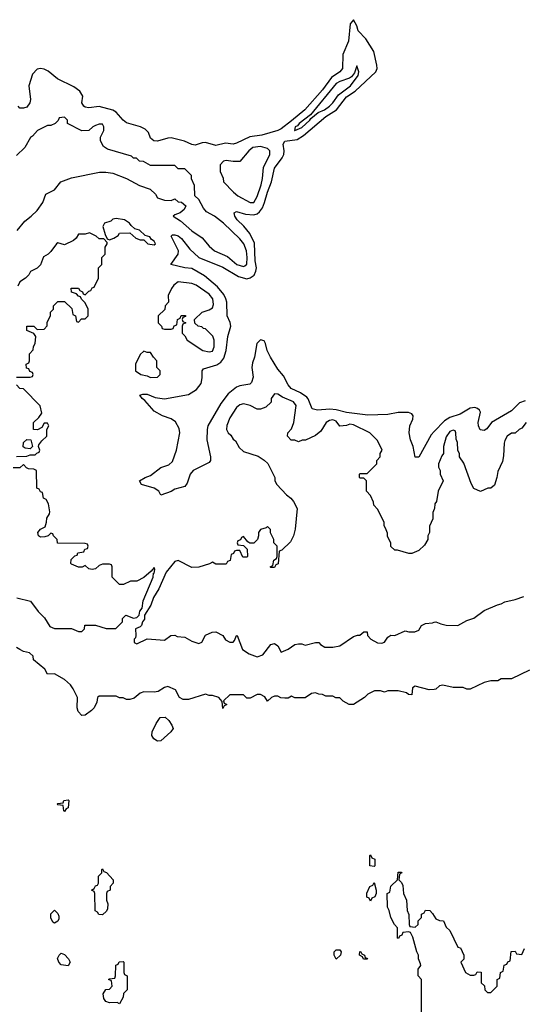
# Model space of a CAD drawing. Header units: inches. Extents: x 2789275 to 2951659, y 860290 to 1033804.
# Tile 161 of 256: x 2847588 to 2850518, y 1013945 to 1019674. Entities that reach past the tile are written whole.
import ezdxf

# ---------------------------------------------------------------- set-up
doc = ezdxf.new("R2010")
doc.units = ezdxf.units.IN
doc.header["$MEASUREMENT"] = 0
doc.layers.add('C8041', color=7, linetype='Continuous')
doc.layers.add('C8051', color=7, linetype='Continuous')

msp = doc.modelspace()

# ---------------------------------------------------------------- linework, layer by layer
at = {"layer": 'C8041', "color": 2}
for points, elevation in [([(2850000, 1017277.5), (2849981.8, 1017258.2), (2849910, 1017129), (2849890, 1017128), (2849878.4, 1017190), (2849862.9, 1017230), (2849854.5, 1017270), (2849858.4, 1017310), (2849876.2, 1017350), (2849878, 1017370), (2849870, 1017381.2), (2849850, 1017389.4), (2849790, 1017387.8), (2849730, 1017377.6), (2849613.8, 1017373.8), (2849490, 1017388.2), (2849430, 1017403.5), (2849391.9, 1017408.1), (2849321.6, 1017401.6), (2849290, 1017409.3), (2849267, 1017467), (2849258.2, 1017478.2), (2849222.9, 1017502.9), (2849168, 1017528), (2849150, 1017549.5), (2849122.3, 1017602.2), (2849090, 1017640.7), (2849048.2, 1017710), (2849027.8, 1017750), (2849018.7, 1017790), (2849010, 1017806), (2848990, 1017812), (2848968.4, 1017790), (2848954, 1017710), (2848943.4, 1017676.6), (2848939.5, 1017650), (2848945.8, 1017594.2), (2848936.4, 1017563.6), (2848927.5, 1017552.5), (2848870, 1017543.6), (2848850, 1017536.2), (2848802.2, 1017497.8), (2848758.7, 1017441.3), (2848683.8, 1017310), (2848678.4, 1017290), (2848678, 1017230), (2848698, 1017130), (2848698, 1017110), (2848690, 1017098), (2848598, 1017050), (2848581, 1017030), (2848562, 1016978), (2848550, 1016958), (2848490, 1016942), (2848470, 1016928.7), (2848410, 1016908), (2848398, 1016930), (2848370, 1016948.7), (2848298, 1016970), (2848286, 1016990), (2848318, 1017010), (2848350, 1017022.8), (2848410, 1017067.7), (2848455.9, 1017084.1), (2848477.2, 1017102.8), (2848500.7, 1017170), (2848519.5, 1017270), (2848515.3, 1017295.3), (2848494.3, 1017334.3), (2848470, 1017352), (2848419, 1017370), (2848370, 1017396.2), (2848317.4, 1017457.4), (2848301.2, 1017470), (2848288, 1017490), (2848304.5, 1017495.5), (2848330, 1017494.4), (2848375.6, 1017475.6), (2848430, 1017468), (2848570, 1017492.7), (2848617.8, 1017522.2), (2848643.3, 1017556.7), (2848649.5, 1017589.5), (2848649.4, 1017630.6), (2848657.2, 1017642.8), (2848734.9, 1017665.1), (2848758.5, 1017681.5), (2848776.3, 1017703.7), (2848789.8, 1017750), (2848798.9, 1017830), (2848816.9, 1017890), (2848812.8, 1017912.8), (2848795.6, 1017950), (2848794.3, 1018030), (2848788.4, 1018050), (2848775.9, 1018075.9), (2848739.2, 1018119.2), (2848662.8, 1018182.8), (2848590, 1018225.6), (2848550, 1018229.7), (2848468, 1018250), (2848509.5, 1018310), (2848512.7, 1018330), (2848470, 1018414), (2848478, 1018422), (2848490, 1018422.8), (2848510, 1018415.5), (2848530, 1018400.5), (2848578.3, 1018338.3), (2848630, 1018290.4), (2848770, 1018234.9), (2848860.4, 1018180.4), (2848910, 1018165.3), (2848930, 1018171.6), (2848952.7, 1018187.3), (2848962.7, 1018210), (2848965.3, 1018230), (2848958.7, 1018270), (2848954.1, 1018374.1), (2848926.6, 1018430), (2848892.8, 1018472.8), (2848853.6, 1018510), (2848839.5, 1018530), (2848835.3, 1018550), (2848850, 1018557.3), (2848903, 1018543), (2848950, 1018539), (2848970, 1018544.6), (2848984.4, 1018555.6), (2849000.7, 1018579.3), (2849013.5, 1018610), (2849030, 1018670.7), (2849052.4, 1018730), (2849071.3, 1018810), (2849116.3, 1018870), (2849125.4, 1018890), (2849126.9, 1018910), (2849120.5, 1018950), (2849130, 1018967.3), (2849202.2, 1018977.8), (2849240.3, 1018999.7), (2849369.9, 1019110.1), (2849430.9, 1019149.1), (2849490, 1019224.2), (2849541, 1019259), (2849660.7, 1019370), (2849667.6, 1019390), (2849666, 1019410), (2849648.4, 1019488.4), (2849602, 1019562), (2849558, 1019610), (2849550, 1019638), (2849530, 1019674), (2849511.3, 1019650), (2849500.4, 1019550), (2849469, 1019471), (2849466.7, 1019390), (2849450.4, 1019370), (2849403.2, 1019336.8), (2849350, 1019265.1), (2849247.2, 1019150), (2849170, 1019086.2), (2849110, 1019039.7), (2849090.3, 1019029.7), (2848997.6, 1019002.4), (2848927.9, 1018992.1), (2848850, 1018954.7), (2848830, 1018949.7), (2848785.1, 1018954.9), (2848730, 1018941.7), (2848670, 1018959.7), (2848650, 1018957.7), (2848610, 1018944.2), (2848590, 1018947.8), (2848547.6, 1018967.6), (2848470, 1018987.1), (2848450, 1018985.4), (2848390, 1018968), (2848369.7, 1018969.7), (2848350, 1018985.2), (2848336.8, 1019016.8), (2848317.6, 1019037.6), (2848290.9, 1019050.9), (2848210, 1019074), (2848189.8, 1019089.8), (2848150, 1019135.6), (2848130, 1019148.2), (2848050, 1019169.7), (2847990, 1019161.3), (2847970, 1019164.2), (2847960.9, 1019170), (2847949.7, 1019189.7), (2847955.1, 1019230), (2847938.6, 1019258.6), (2847903, 1019283), (2847809, 1019329), (2847754.1, 1019374.1), (2847730, 1019386.6), (2847710, 1019389.7), (2847690, 1019386), (2847662.2, 1019357.8), (2847641.7, 1019290), (2847651.7, 1019210), (2847648.2, 1019190), (2847630, 1019164.5), (2847610, 1019158.4), (2847590, 1019159.3), (2847579.3, 1019170)], 2), ([(2847572.9, 1018447.1), (2847618, 1018502), (2847655.3, 1018530), (2847690, 1018564.7), (2847724, 1018610), (2847741.2, 1018658.8), (2847790, 1018684.7), (2847828, 1018730), (2847890, 1018754.8), (2848052.5, 1018787.5), (2848090, 1018787.3), (2848130, 1018780.7), (2848210, 1018750.8), (2848284.7, 1018710), (2848347.7, 1018687.7), (2848378.4, 1018658.4), (2848390, 1018638), (2848430, 1018624.7), (2848470, 1018622), (2848490, 1018632), (2848510, 1018614), (2848530, 1018612), (2848554, 1018590), (2848544.7, 1018570), (2848522, 1018550), (2848490, 1018539), (2848481, 1018530), (2848523, 1018503), (2848590, 1018446), (2848650, 1018404.7), (2848690, 1018356), (2848721, 1018330), (2848797.1, 1018297.1), (2848851.3, 1018250), (2848890, 1018237.3), (2848898.9, 1018241.1), (2848909.3, 1018250.7), (2848912.4, 1018290), (2848907, 1018330), (2848892, 1018370), (2848870, 1018399), (2848773.2, 1018490), (2848722, 1018530), (2848675.1, 1018555.1), (2848658, 1018578), (2848630, 1018628), (2848608, 1018650), (2848606, 1018710), (2848588.4, 1018748.4), (2848587.3, 1018767.3), (2848550, 1018806), (2848510, 1018806), (2848490, 1018826), (2848350, 1018826), (2848308, 1018848), (2848286, 1018850), (2848268, 1018868), (2848250, 1018868.7), (2848239, 1018879), (2848100.2, 1018920.2), (2848076.4, 1018936.4), (2848058, 1018970), (2848058, 1018990), (2848078, 1019030), (2848078, 1019050), (2848070, 1019066), (2848050, 1019066), (2848030, 1019058), (2848014, 1019050), (2847991.6, 1019028.4), (2847950, 1019028), (2847866, 1019070), (2847866, 1019090), (2847850, 1019106), (2847818, 1019102), (2847812.7, 1019087.3), (2847794, 1019070), (2847770, 1019058), (2847750, 1019058), (2847692, 1019030), (2847663.6, 1018996.4), (2847651.6, 1018988.4), (2847618, 1018930), (2847570, 1018884)], 6), ([(2847570, 1017594), (2847650, 1017594), (2847662, 1017598), (2847666, 1017610), (2847662, 1017622), (2847647.3, 1017627.3), (2847642, 1017642), (2847627.3, 1017647.3), (2847626, 1017670), (2847642, 1017678), (2847646, 1017690), (2847646, 1017730), (2847667.3, 1017752.7), (2847668.4, 1017771.6), (2847678, 1017790), (2847682, 1017830), (2847670, 1017848), (2847630, 1017866), (2847629, 1017891), (2847670.8, 1017890.8), (2847690, 1017872), (2847730, 1017874), (2847747.3, 1017892.7), (2847748.4, 1017911.6), (2847767.3, 1017952.7), (2847768.4, 1017971.6), (2847786, 1017990), (2847786, 1018010), (2847810, 1018034), (2847850, 1018034), (2847892.7, 1017992.7), (2847898, 1017958), (2847914, 1017950), (2847918, 1017918), (2847930, 1017914), (2847947.3, 1017932.7), (2847970, 1017934), (2847986, 1017950), (2847986, 1017990), (2847970, 1018026), (2847947.3, 1018047.3), (2847942, 1018062), (2847930, 1018066), (2847918, 1018078), (2847888.9, 1018088.9), (2847888.4, 1018111.6), (2847930, 1018112), (2847938, 1018098), (2847954, 1018090), (2847958, 1018078), (2847970, 1018074), (2847990, 1018094), (2848002, 1018098), (2848010, 1018114), (2848022, 1018118), (2848046, 1018170), (2848046, 1018230), (2848066, 1018250), (2848066, 1018290), (2848086, 1018310), (2848086, 1018350), (2848098, 1018370), (2848098, 1018378), (2848078, 1018398), (2848050, 1018398), (2848033.6, 1018413.6), (2847993.6, 1018433.6), (2847970, 1018426), (2847930, 1018426), (2847916.9, 1018403.1), (2847902, 1018390), (2847850, 1018364), (2847810, 1018375.3), (2847802, 1018370), (2847770, 1018326), (2847754, 1018310), (2847726.4, 1018293.6), (2847710, 1018248), (2847690, 1018228), (2847651.6, 1018208.4), (2847642, 1018190), (2847622, 1018170), (2847590, 1018148), (2847577.3, 1018122.7)], 6), ([(2847570, 1017132), (2847630, 1017134), (2847650, 1017142), (2847678, 1017142), (2847687.3, 1017152.7), (2847702, 1017158), (2847706, 1017170), (2847698, 1017190), (2847700.4, 1017199.6), (2847716.4, 1017223.6), (2847746, 1017250), (2847746, 1017290), (2847758, 1017310), (2847750, 1017326), (2847730, 1017326), (2847718, 1017302), (2847691.6, 1017288.4), (2847668.7, 1017288.7), (2847669, 1017331), (2847700.4, 1017359.6), (2847716.4, 1017383.6), (2847707.3, 1017427.3), (2847610, 1017526), (2847590, 1017528), (2847568.9, 1017548.9)], 6), ([(2850000, 1016825.1), (2849992.7, 1016807.3), (2849992, 1016770), (2849972.7, 1016727.3), (2849972, 1016690), (2849962, 1016670), (2849962, 1016650), (2849943.6, 1016616.4), (2849910, 1016586), (2849870, 1016568), (2849851.6, 1016568.4), (2849787.3, 1016587.3), (2849770, 1016588), (2849748.4, 1016608.4), (2849747.3, 1016627.3), (2849728.4, 1016668.4), (2849727.3, 1016687.3), (2849716.4, 1016716.4), (2849708.4, 1016728.4), (2849708, 1016750), (2849670, 1016826), (2849648, 1016850), (2849647.3, 1016867.3), (2849630, 1016906), (2849606, 1016930), (2849606, 1016990), (2849590, 1017006), (2849570, 1017006), (2849566, 1017010), (2849566, 1017030), (2849570, 1017034), (2849610, 1017034), (2849666, 1017090), (2849666, 1017110), (2849686, 1017130), (2849686, 1017150), (2849698, 1017170), (2849670, 1017226), (2849626, 1017270), (2849530, 1017317), (2849510, 1017320.9), (2849490, 1017312.7), (2849450, 1017308), (2849430, 1017337.2), (2849410, 1017345.2), (2849390, 1017341.2), (2849371.3, 1017330), (2849341, 1017279), (2849310, 1017255.3), (2849251.6, 1017228.4), (2849232.7, 1017227.3), (2849210, 1017218), (2849190, 1017228), (2849168.4, 1017228.4), (2849146, 1017250), (2849148, 1017270), (2849170, 1017294), (2849184, 1017330), (2849197.2, 1017430), (2849182, 1017450), (2849118, 1017478), (2849090, 1017495.3), (2849070, 1017498), (2849052, 1017470), (2849051, 1017449), (2849019.8, 1017420.2), (2848990, 1017408), (2848970, 1017408), (2848930, 1017428.7), (2848890, 1017439), (2848870, 1017434), (2848850, 1017418), (2848810, 1017358), (2848792.7, 1017312.7), (2848792, 1017290), (2848802, 1017270), (2848816.9, 1017256.9), (2848830, 1017234), (2848843.6, 1017223.6), (2848865.4, 1017185.4), (2848890, 1017162), (2848975.3, 1017135.3), (2849011.1, 1017111.1), (2849031.1, 1017091.1), (2849072, 1017010), (2849072, 1016990), (2849084.7, 1016970), (2849141, 1016910), (2849166, 1016890), (2849181, 1016870), (2849202, 1016830), (2849191, 1016709), (2849182, 1016670), (2849163.6, 1016636.4), (2849112.7, 1016587.3), (2849098, 1016582), (2849091.6, 1016508.4), (2849078, 1016502), (2849070, 1016486), (2849050, 1016486), (2849046, 1016490), (2849062, 1016498), (2849066, 1016530), (2849082, 1016538), (2849086, 1016550), (2849086, 1016610), (2849066, 1016630), (2849066, 1016650), (2849048.4, 1016688.4), (2849047.3, 1016707.3), (2849030, 1016726), (2849022, 1016718), (2848990, 1016708), (2848978, 1016690), (2848978, 1016670), (2848971, 1016649), (2848951, 1016629), (2848927.3, 1016627.3), (2848915.3, 1016635.3), (2848890, 1016666), (2848878, 1016662), (2848872.7, 1016647.3), (2848858, 1016642), (2848854, 1016630), (2848858, 1016618), (2848890, 1016614), (2848912.7, 1016592.7), (2848914, 1016550), (2848910, 1016546), (2848887.3, 1016547.3), (2848870, 1016586), (2848850, 1016586), (2848838, 1016582), (2848832.7, 1016567.3), (2848818, 1016562), (2848812.7, 1016527.3), (2848798, 1016522), (2848790, 1016506), (2848730, 1016506), (2848710, 1016518), (2848692, 1016508), (2848630, 1016488), (2848590, 1016486), (2848510, 1016528), (2848490, 1016522), (2848440.9, 1016459.1), (2848397.3, 1016362.7), (2848367.7, 1016312.3), (2848352.2, 1016267.8), (2848314.8, 1016210), (2848314, 1016186), (2848302, 1016170), (2848298, 1016150), (2848290, 1016142), (2848262, 1016130), (2848264.7, 1016090), (2848262, 1016078), (2848254, 1016070), (2848254, 1016050), (2848270, 1016042), (2848330, 1016071.3), (2848430, 1016064.7), (2848468.4, 1016091.6), (2848490, 1016092), (2848505.4, 1016085.4), (2848550, 1016082), (2848590, 1016058), (2848630, 1016044.7), (2848648.4, 1016051.6), (2848670, 1016092), (2848708.9, 1016111.1), (2848730, 1016112), (2848770, 1016091.3), (2848785.5, 1016065.5), (2848810, 1016051.3), (2848830, 1016052), (2848839, 1016061), (2848849.3, 1016090.7), (2848854, 1016090), (2848884.7, 1016010), (2848923.5, 1015983.5), (2848970, 1015966), (2849002, 1015978), (2849050, 1016038), (2849070, 1016044.7), (2849091.1, 1016031.1), (2849110, 1015994), (2849150, 1016011.3), (2849190, 1016038), (2849210, 1016042), (2849230, 1016042), (2849250, 1016034), (2849308.9, 1016051.1), (2849328.9, 1016051.1), (2849338, 1016038), (2849364, 1016024), (2849410, 1016024), (2849450, 1016030.7), (2849530, 1016084.7), (2849552.7, 1016092.7), (2849567.3, 1016092.7), (2849590, 1016112), (2849610, 1016112), (2849611.3, 1016090), (2849631.3, 1016070), (2849670, 1016047.3), (2849694.5, 1016045.5), (2849710, 1016051.3), (2849730, 1016082), (2849748, 1016092), (2849770, 1016091.3), (2849830, 1016118), (2849852.7, 1016112.7), (2849887.3, 1016112.7), (2849910, 1016122), (2849926, 1016150), (2849950, 1016161), (2849990, 1016164.7), (2850000, 1016168)], 6), ([(2847570.9, 1016310.9), (2847652, 1016290), (2847696, 1016230), (2847733, 1016193), (2847763.5, 1016143.5), (2847790, 1016131.3), (2847890, 1016132), (2847930, 1016114), (2847950, 1016114), (2847966, 1016130), (2847968, 1016152), (2848030, 1016151), (2848091.6, 1016131.6), (2848148.4, 1016131.6), (2848186, 1016170), (2848186, 1016190), (2848206, 1016210), (2848250, 1016190.8), (2848270, 1016196), (2848284, 1016210), (2848287.6, 1016232.4), (2848301.2, 1016250), (2848307.2, 1016292.8), (2848364, 1016430), (2848366, 1016454), (2848370, 1016454), (2848374.6, 1016474.6), (2848370, 1016486), (2848354, 1016466), (2848311.1, 1016428.9), (2848270, 1016408), (2848232.7, 1016407.3), (2848191.6, 1016388.4), (2848170, 1016388), (2848126, 1016430), (2848126, 1016490), (2848122, 1016502), (2848110, 1016506), (2848070, 1016506), (2848050, 1016498), (2848030, 1016478), (2848010, 1016475.3), (2847990, 1016478), (2847970, 1016498), (2847951.6, 1016488.4), (2847930, 1016488), (2847890, 1016506), (2847886, 1016510), (2847887.3, 1016532.7), (2847910, 1016554), (2847922, 1016558), (2847927.3, 1016572.7), (2847962, 1016578), (2847967.3, 1016592.7), (2847982, 1016598), (2847986, 1016610), (2847982, 1016622), (2847970, 1016626), (2847808.4, 1016628.4), (2847806, 1016650), (2847786, 1016670), (2847782, 1016682), (2847770, 1016686), (2847754, 1016670), (2847735.3, 1016664.7), (2847710, 1016664), (2847698, 1016670), (2847694, 1016690), (2847709.5, 1016710.5), (2847736, 1016724), (2847745.2, 1016750), (2847746.6, 1016773.4), (2847762, 1016798), (2847764, 1016810), (2847756.4, 1016856.4), (2847742, 1016882), (2847726, 1016890), (2847722, 1016922), (2847710, 1016926), (2847702, 1016942), (2847688.4, 1016948.4), (2847686, 1017050), (2847670, 1017058), (2847640.4, 1017060.4), (2847627.3, 1017067.3), (2847610, 1017086), (2847590, 1017066), (2847550, 1017066)], 6), ([(2850000, 1015777.3), (2849970, 1015775.3), (2849890, 1015795.3), (2849872.7, 1015787.3), (2849870, 1015746), (2849850, 1015748), (2849838, 1015758), (2849790, 1015768), (2849730, 1015768), (2849710, 1015762), (2849688.4, 1015768.4), (2849651.6, 1015768.4), (2849614, 1015750), (2849594, 1015730), (2849530, 1015688.7), (2849506, 1015690), (2849470, 1015708), (2849450, 1015728), (2849428.4, 1015728.4), (2849410, 1015738), (2849370, 1015738), (2849350, 1015748), (2849328.9, 1015748.9), (2849310, 1015758), (2849286.4, 1015753.6), (2849250, 1015728), (2849190, 1015728), (2849170, 1015738), (2849150, 1015726), (2849130, 1015726), (2849108.4, 1015728.4), (2849090, 1015738), (2849070, 1015738), (2849054, 1015730), (2849030, 1015708), (2849014.6, 1015734.6), (2848990, 1015748), (2848970, 1015748), (2848930, 1015726), (2848910, 1015726), (2848890, 1015746), (2848810, 1015746), (2848774, 1015710), (2848778, 1015698), (2848794, 1015690), (2848778, 1015682), (2848770, 1015666), (2848767.3, 1015707.3), (2848746, 1015730), (2848710, 1015742), (2848690, 1015742), (2848670, 1015748.7), (2848570, 1015719), (2848539, 1015719), (2848518, 1015730), (2848494.6, 1015774.6), (2848450, 1015794), (2848430, 1015788.7), (2848394, 1015766), (2848370, 1015761.2), (2848310, 1015764), (2848290, 1015755.3), (2848254.4, 1015725.6), (2848230, 1015719), (2848210, 1015718), (2848190, 1015728), (2848168.4, 1015728.4), (2848150, 1015738), (2848050, 1015738), (2848042, 1015730), (2848036.9, 1015703.1), (2848022, 1015670), (2848006.4, 1015653.6), (2847970, 1015628), (2847950, 1015626), (2847929.1, 1015649.1), (2847922, 1015670), (2847924, 1015730), (2847900.2, 1015780.2), (2847883.2, 1015803.2), (2847850, 1015835.3), (2847790, 1015868), (2847750, 1015866), (2847734.6, 1015894.6), (2847668.9, 1015948.9), (2847666, 1015970), (2847646, 1015990), (2847610, 1015998), (2847590, 1016008.7), (2847570, 1016022)], 6), ([(2849926, 1013890), (2849926, 1014090), (2849906, 1014110), (2849906, 1014150), (2849922, 1014170), (2849920.4, 1014180.4), (2849908.7, 1014210), (2849908, 1014230), (2849898, 1014250), (2849876.4, 1014336.4), (2849862, 1014362), (2849850, 1014366), (2849818, 1014362), (2849812, 1014348), (2849798, 1014342), (2849792.7, 1014327.3), (2849786, 1014330), (2849786, 1014390), (2849768.4, 1014408.4), (2849748, 1014450), (2849738, 1014490), (2849728, 1014510), (2849726, 1014590), (2849742, 1014598), (2849747.3, 1014632.7), (2849786, 1014670), (2849790, 1014714), (2849810, 1014714), (2849812, 1014710), (2849798, 1014702), (2849794, 1014670), (2849810, 1014654), (2849816.9, 1014636.9), (2849822, 1014590), (2849838, 1014550), (2849842, 1014490), (2849852.7, 1014467.3), (2849854, 1014410), (2849858, 1014398), (2849890, 1014394), (2849906, 1014410), (2849906, 1014430), (2849926, 1014450), (2849926, 1014470), (2849942, 1014478), (2849950, 1014492), (2849974, 1014490), (2849990, 1014474), (2850000, 1014458)], 6)]:
    msp.add_lwpolyline(points, dxfattribs=dict(at, elevation=elevation))
at = {"layer": 'C8041', "color": 2, "elevation": 6}
for points in [[(2849550, 1019406), (2849535.3, 1019364.7), (2849518, 1019342), (2849506.2, 1019333.8), (2849450, 1019315.1), (2849430, 1019302.9), (2849279.9, 1019120.1), (2849214.8, 1019070), (2849203.9, 1019056.1), (2849191, 1019050), (2849186.8, 1019030), (2849190, 1019028.4), (2849230, 1019047), (2849277, 1019090), (2849281.3, 1019098.7), (2849325.4, 1019134.6), (2849360.9, 1019150), (2849391.3, 1019170), (2849411.1, 1019190), (2849442.4, 1019237.6), (2849513.6, 1019290), (2849557.2, 1019350), (2849562, 1019370)], [(2848990, 1018936), (2848944.7, 1018930), (2848921, 1018910), (2848870, 1018848), (2848830, 1018848), (2848790, 1018855.3), (2848774, 1018850), (2848754, 1018830), (2848754, 1018790), (2848771.6, 1018751.6), (2848774, 1018730), (2848831.3, 1018670), (2848858, 1018650), (2848930, 1018611), (2848950, 1018611), (2848970, 1018644.7), (2848992.3, 1018712.3), (2849000.9, 1018750), (2849006.3, 1018813.7), (2849044, 1018890), (2849044, 1018910), (2849030, 1018924)], [(2848150, 1018517.2), (2848130, 1018513.2), (2848118, 1018502), (2848082, 1018490), (2848072, 1018470), (2848084.7, 1018424.7), (2848098, 1018398), (2848110, 1018394), (2848136.4, 1018403.6), (2848162, 1018418), (2848168.4, 1018431.6), (2848230, 1018434), (2848263.6, 1018403.6), (2848290, 1018394), (2848310, 1018394), (2848334, 1018370), (2848370, 1018364.7), (2848378, 1018370), (2848370, 1018386), (2848354.6, 1018394.6), (2848346, 1018410), (2848318, 1018418), (2848286, 1018450), (2848258, 1018458), (2848236.4, 1018476.4), (2848228, 1018490), (2848198, 1018510)], [(2848510, 1018149), (2848486, 1018130), (2848471.3, 1018110), (2848452, 1018070), (2848454, 1018030), (2848434, 1018010), (2848432.7, 1017987.3), (2848394, 1017950), (2848394, 1017910), (2848414, 1017890), (2848418, 1017878), (2848430, 1017874), (2848470, 1017874), (2848482, 1017878), (2848488, 1017892), (2848502, 1017898), (2848506, 1017930), (2848522, 1017938), (2848527.3, 1017952.7), (2848552.7, 1017952.7), (2848552.7, 1017947.3), (2848538, 1017942), (2848534, 1017930), (2848538, 1017918), (2848554, 1017910), (2848538, 1017902), (2848534, 1017890), (2848534, 1017850), (2848550, 1017834), (2848562, 1017810), (2848654, 1017750), (2848690, 1017741), (2848710, 1017744.7), (2848719, 1017770), (2848719, 1017810), (2848712.9, 1017832.9), (2848670, 1017875.3), (2848658, 1017878), (2848647.3, 1017887.3), (2848626, 1017890), (2848607.3, 1017907.3), (2848606, 1017930), (2848650, 1017972), (2848690, 1017986), (2848710, 1017998), (2848716.5, 1018016.5), (2848712.7, 1018050), (2848690, 1018077.2), (2848615.3, 1018130), (2848590, 1018139.3)], [(2848310, 1017746), (2848290, 1017726), (2848262, 1017670), (2848262, 1017630), (2848294, 1017610), (2848330, 1017602), (2848350, 1017592), (2848390, 1017594), (2848406, 1017610), (2848406, 1017630), (2848386, 1017650), (2848386, 1017690), (2848366, 1017710), (2848350, 1017738), (2848330, 1017738)], [(2847650, 1017178), (2847620.4, 1017180.4), (2847608.9, 1017188.9), (2847610, 1017214), (2847630, 1017232), (2847654, 1017230), (2847662, 1017190)], [(2848390, 1015477), (2848369, 1015490), (2848357.2, 1015510), (2848359.3, 1015530), (2848382, 1015578), (2848406.3, 1015613.7), (2848435.3, 1015615.3), (2848456.3, 1015596.3), (2848474, 1015570), (2848480.7, 1015550), (2848467.3, 1015530), (2848410, 1015478.4)], [(2847850, 1015066), (2847846, 1015070), (2847842, 1015102), (2847810, 1015106), (2847806, 1015110), (2847810, 1015114), (2847842, 1015118), (2847846, 1015130), (2847870, 1015134), (2847874, 1015130), (2847871.1, 1015088.9), (2847858, 1015082)], [(2849650, 1014746), (2849626, 1014750), (2849626, 1014810), (2849630, 1014814), (2849638, 1014798), (2849654, 1014790), (2849654, 1014750)], [(2848070, 1014466), (2848048.4, 1014468.4), (2848042, 1014482), (2848028.4, 1014488.4), (2848026, 1014590), (2848022, 1014602), (2848006, 1014610), (2848022, 1014618), (2848030, 1014634), (2848042, 1014638), (2848046, 1014650), (2848046, 1014690), (2848066, 1014710), (2848066, 1014730), (2848070, 1014734), (2848078, 1014718), (2848092.7, 1014712.7), (2848132, 1014670), (2848132, 1014650), (2848114, 1014630), (2848114, 1014610), (2848098, 1014602), (2848094, 1014590), (2848094, 1014550), (2848102, 1014530), (2848099.6, 1014500.4), (2848092.7, 1014487.3)], [(2849630, 1014546), (2849622, 1014562), (2849608.4, 1014568.4), (2849608.9, 1014591.1), (2849626, 1014630), (2849642, 1014638), (2849650, 1014654), (2849662, 1014610), (2849662, 1014590), (2849654, 1014570), (2849638, 1014562)], [(2847790, 1014418), (2847782, 1014422), (2847768.9, 1014448.9), (2847769.3, 1014470.7), (2847790, 1014492), (2847810, 1014474), (2847816.9, 1014456.9), (2847816.9, 1014443.1), (2847810, 1014428)], [(2847870, 1014168.7), (2847830, 1014175.3), (2847815.3, 1014190), (2847808.9, 1014211.1), (2847818, 1014230), (2847830, 1014242), (2847850, 1014234), (2847872, 1014210), (2847882, 1014190)], [(2849430, 1014208), (2849418, 1014230), (2849418, 1014250), (2849430, 1014262), (2849450, 1014262), (2849458, 1014250), (2849454, 1014230)], [(2849610, 1014208), (2849588.4, 1014208.4), (2849582, 1014222), (2849566, 1014230), (2849568, 1014252), (2849574, 1014250), (2849578, 1014238), (2849594, 1014230), (2849598, 1014218), (2849612, 1014212)], [(2848170, 1013948), (2848155.3, 1013955.3), (2848110, 1013954), (2848090, 1013962), (2848078, 1013978), (2848074.6, 1014005.4), (2848088.9, 1014031.1), (2848110, 1014034), (2848126, 1014050), (2848122, 1014082), (2848106, 1014090), (2848110, 1014094), (2848142, 1014098), (2848146, 1014110), (2848147.3, 1014172.7), (2848162, 1014178), (2848167.3, 1014192.7), (2848190, 1014194), (2848194, 1014190), (2848194, 1014130), (2848198, 1014118), (2848214, 1014110), (2848214, 1014030), (2848192, 1014008), (2848190, 1013986)]]:
    msp.add_lwpolyline(points, close=True, dxfattribs=at)
at = {"layer": 'C8051', "color": 2}
for points, elevation in [([(2850530, 1017457.2), (2850495.6, 1017444.4), (2850450, 1017397.6), (2850334, 1017330), (2850305.8, 1017294.2), (2850290, 1017283.7), (2850267.8, 1017287.8), (2850258, 1017310), (2850256.2, 1017330), (2850269.6, 1017390), (2850262.7, 1017402.7), (2850252.4, 1017412.4), (2850236.9, 1017416.9), (2850210, 1017413.3), (2850150, 1017378), (2850090, 1017359.7), (2850059.4, 1017340.6), (2850000, 1017277.5)], 2), ([(2850534, 1017330), (2850510, 1017298), (2850494, 1017290), (2850471.6, 1017268.4), (2850450, 1017268), (2850424.7, 1017250), (2850410, 1017226), (2850406, 1017210), (2850403.6, 1017136.4), (2850396.9, 1017103.1), (2850370, 1017046), (2850364.7, 1017010), (2850350, 1016966), (2850330, 1016948), (2850312.7, 1016947.3), (2850270, 1016928), (2850230, 1016946), (2850214.6, 1016974.6), (2850172.9, 1017092.9), (2850148, 1017130), (2850147.3, 1017147.3), (2850138, 1017170), (2850134.6, 1017214.6), (2850127.3, 1017232.7), (2850126, 1017270), (2850122, 1017282), (2850110, 1017286), (2850090, 1017278), (2850070, 1017246), (2850054, 1017190), (2850054, 1017150), (2850043.6, 1017136.4), (2850024.7, 1017090), (2850024.7, 1017070), (2850034, 1017050), (2850034, 1017030), (2850052, 1016990), (2850022, 1016930), (2850014, 1016870), (2850003.6, 1016856.4), (2850002, 1016830), (2850000, 1016825.1)], 6), ([(2850000, 1016168), (2850010, 1016171.3), (2850038, 1016158), (2850070, 1016150.7), (2850138, 1016150), (2850190, 1016178.8), (2850230, 1016190.8), (2850290, 1016236), (2850368, 1016270), (2850390, 1016274.8), (2850410, 1016286.8), (2850470, 1016300.7), (2850521.5, 1016318.5)], 6), ([(2850554, 1015890), (2850450, 1015838), (2850390, 1015838), (2850370, 1015828), (2850330, 1015828), (2850290, 1015818), (2850210, 1015778), (2850190, 1015778), (2850168.4, 1015788.4), (2850110, 1015788.7), (2850050, 1015802), (2850030, 1015798), (2850010, 1015778), (2850000, 1015777.3)], 6), ([(2850000, 1014458), (2850010, 1014442), (2850030, 1014432), (2850054, 1014430), (2850070, 1014394), (2850090, 1014374), (2850138, 1014278), (2850152.7, 1014272.7), (2850171.6, 1014231.6), (2850171.6, 1014208.4), (2850154, 1014190), (2850182, 1014130), (2850210, 1014114), (2850230, 1014114), (2850242, 1014118), (2850250, 1014134), (2850272.7, 1014132.7), (2850274, 1014070), (2850292.7, 1014052.7), (2850294, 1014030), (2850310, 1014014), (2850330, 1014014), (2850366, 1014050), (2850366, 1014090), (2850382, 1014098), (2850386, 1014130), (2850402, 1014138), (2850407.3, 1014172.7), (2850422, 1014178), (2850427.3, 1014192.7), (2850442, 1014198), (2850447.3, 1014252.7), (2850470, 1014254), (2850478, 1014238), (2850510, 1014234), (2850526, 1014270)], 6)]:
    msp.add_lwpolyline(points, dxfattribs=dict(at, elevation=elevation))

doc.saveas('drawing.dxf')
